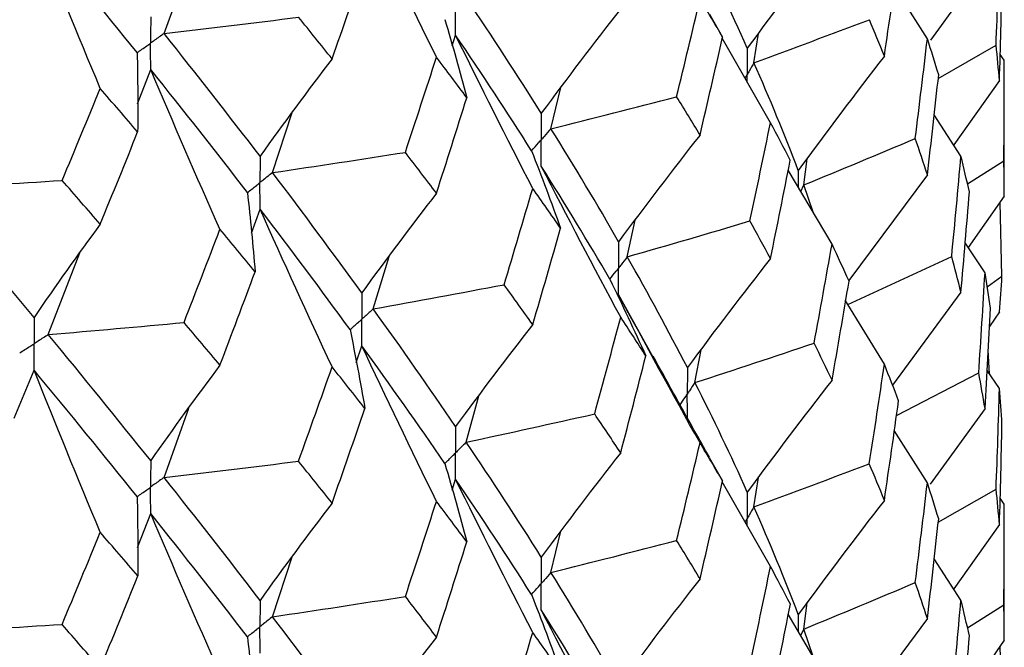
# Paper-space layout '_Isometric' of a CAD drawing. Header units: millimetres. Extents: x -25 to 231, y -14 to 362.
# Tile 53 of 58: x 14.23 to 19.75, y 33.51 to 37.03. Entities that reach past the tile are written whole.
import ezdxf

# ---------------------------------------------------------------- set-up
doc = ezdxf.new("R2010")
doc.units = ezdxf.units.MM

psp = doc.layouts.new('_Isometric')

# ---------------------------------------------------------------- linework, layer by layer
at = {"color": 7, "linetype": 'Continuous', "lineweight": 25}
for p, q in [((15.0354, 36.949), (15.1744, 37.3376)), ((19.6418, 37.3351), (19.335, 36.9117)), ((19.3184, 36.9195), (19.1329, 37.2137)), ((18.0963, 37.0564), (18.1691, 36.9286)), ((16.6528, 36.8788), (16.6711, 36.9399)), ((18.4382, 36.4482), (18.1678, 36.9231)), ((18.3447, 36.7849), (18.3705, 36.9494)), ((19.3795, 36.6973), (19.7038, 36.8833)), ((19.75, 36.7984), (19.7266, 36.8319)), ((19.75, 36.037), (19.75, 36.7984)), ((14.8861, 36.5552), (14.9602, 36.747)), ((17.2061, 36.4149), (17.2624, 36.6464)), ((19.7229, 36.6843), (19.466, 36.3238)), ((15.6439, 36.1686), (15.7547, 36.505)), ((19.5068, 36.2608), (19.3564, 36.4928)), ((18.6249, 36.0994), (18.6438, 36.2464)), ((19.5433, 36.105), (19.7475, 36.2351)), ((18.7834, 35.7668), (18.5379, 36.1821)), ((19.3184, 36.1564), (18.877, 35.5639)), ((18.677, 35.9467), (18.6249, 36.0994)), ((19.75, 36.037), (19.5479, 35.7476)), ((19.737, 35.5869), (19.7266, 36.0035)), ((15.5251, 35.8283), (15.5737, 35.9644)), ((17.6343, 35.6964), (17.6786, 35.9024)), ((19.6418, 35.6066), (19.53, 35.7744)), ((14.3856, 35.2601), (14.5625, 35.7179)), ((16.2095, 35.4039), (16.2981, 35.6988)), ((18.8726, 35.4283), (19.4548, 35.6985)), ((19.6539, 35.5281), (19.737, 35.5869)), ((17.7815, 35.1289), (17.5859, 35.4852)), ((19.5068, 35.4974), (19.1227, 34.9759)), ((19.077, 35.0935), (18.8574, 35.4533)), ((19.7229, 35.3878), (19.6668, 35.3055)), ((16.1136, 35.1037), (16.1446, 35.1976)), ((18.0142, 34.9909), (18.0485, 35.1752)), ((19.6668, 35.0399), (19.6596, 35.1726)), ((14.1942, 34.7911), (14.3057, 35.0604)), ((19.1448, 34.8062), (19.6062, 35.0445)), ((19.7229, 34.9577), (19.6534, 35.0594)), ((16.7308, 34.6567), (16.8015, 34.9167)), ((15.0353, 34.4586), (15.1745, 34.8479)), ((19.6418, 34.8453), (19.334, 34.4206)), ((19.3184, 34.4279), (19.1329, 34.7224)), ((18.0939, 34.5709), (18.169, 34.439)), ((16.6527, 34.3874), (16.6711, 34.4487)), ((18.4382, 33.9585), (18.1678, 34.4335)), ((18.3447, 34.2943), (18.3706, 34.4591)), ((19.3796, 34.2078), (19.7038, 34.3936)), ((19.75, 34.3085), (19.7266, 34.3421)), ((14.8863, 34.0651), (14.9602, 34.2566)), ((19.75, 33.5454), (19.75, 34.3085)), ((17.2061, 33.9253), (17.2625, 34.1567)), ((19.7229, 34.1944), (19.4661, 33.8336)), ((15.6439, 33.6773), (15.7545, 34.0132)), ((19.5068, 33.7709), (19.3564, 34.0026)), ((18.6249, 33.6084), (18.6437, 33.7551)), ((19.5436, 33.6141), (19.7475, 33.7439)), ((18.7834, 33.2752), (18.5379, 33.6909)), ((19.3184, 33.6665), (18.8764, 33.0735)), ((18.6778, 33.454), (18.6249, 33.6084)), ((19.75, 33.5454), (19.5484, 33.257)), ((19.737, 33.0965), (19.7266, 33.512))]:
    psp.add_line(p, q, dxfattribs=at)
at = {"color": 8, "linetype": 'Continuous', "lineweight": 25}
for p, q in [((18.5942, 36.1806), (18.5941, 36.087)), ((18.6082, 36.0631), (18.6249, 36.0994)), ((18.5942, 33.6894), (18.5941, 33.5957)), ((18.6081, 33.572), (18.6249, 33.6084))]:
    psp.add_line(p, q, dxfattribs=at)
at = {"color": 7, "linetype": 'Continuous', "lineweight": 25}
for points in [[(16.5637, 36.8159), (16.4213, 37.1061), (16.2815, 37.3968), (16.1446, 37.6881)], [(14.6771, 36.6408), (14.5508, 36.9436), (14.427, 37.2466), (14.3057, 37.55)], [(14.8845, 36.8414), (14.6968, 37.0745), (14.5038, 37.3109), (14.3057, 37.55)], [(18.308, 36.867), (18.2166, 37.0697), (18.1186, 37.2743), (18.0142, 37.4805)], [(18.7834, 37.4934), (18.6218, 37.2867), (18.4634, 37.0779), (18.308, 36.867)], [(19.7038, 36.8833), (19.711, 37.0714), (19.7174, 37.2595), (19.7229, 37.4477)], [(19.077, 36.8217), (19.1043, 37.0075), (19.1308, 37.1933), (19.1565, 37.3791)], [(15.9781, 36.8066), (16.0401, 36.9828), (16.1014, 37.1591), (16.162, 37.3357)], [(19.7229, 36.6843), (19.7285, 36.8723), (19.7331, 37.0604), (19.737, 37.2485)], [(17.152, 36.5013), (17.0176, 36.7151), (16.8771, 36.9308), (16.7308, 37.148)], [(17.9113, 36.5944), (17.9558, 36.777), (17.9996, 36.9598), (18.0425, 37.1428)], [(18.1691, 36.9286), (18.1277, 36.9998), (18.0855, 37.0712), (18.0425, 37.1428)], [(17.5974, 37.0866), (17.446, 36.8939), (17.2976, 36.6988), (17.152, 36.5013)], [(15.0354, 36.949), (15.2874, 36.9781), (15.5389, 37.0085), (15.79, 37.0401)], [(15.9781, 36.8066), (15.9161, 36.8842), (15.8534, 36.962), (15.79, 37.0401)], [(16.6109, 37.0282), (16.6541, 36.882), (16.6952, 36.7355), (16.7341, 36.5889)], [(18.3447, 36.7849), (18.5619, 36.8643), (18.7779, 36.9448), (18.9927, 37.0263)], [(19.077, 36.8217), (19.0497, 36.8898), (19.0216, 36.958), (18.9927, 37.0263)], [(15.5737, 36.2606), (15.3996, 36.4882), (15.2202, 36.7171), (15.0354, 36.949)], [(17.104, 36.0795), (16.9569, 36.3657), (16.8126, 36.6525), (16.6711, 36.9399)], [(17.0973, 36.2916), (16.9613, 36.5059), (16.8191, 36.7221), (16.6711, 36.9399)], [(18.0425, 36.3793), (18.0855, 36.5621), (18.1277, 36.7453), (18.1691, 36.9286)], [(19.2501, 36.3596), (19.2737, 36.5462), (19.2965, 36.7329), (19.3184, 36.9195)], [(19.3818, 36.7174), (19.3615, 36.7847), (19.3404, 36.8521), (19.3184, 36.9195)], [(19.7229, 36.6843), (19.7174, 36.7505), (19.711, 36.8169), (19.7038, 36.8833)], [(14.8845, 36.8414), (14.8875, 36.693), (14.8883, 36.5447), (14.887, 36.3964)], [(15.9781, 36.8066), (15.8406, 36.6273), (15.7058, 36.4452), (15.5737, 36.2606)], [(16.3891, 36.2822), (16.448, 36.4599), (16.5063, 36.6378), (16.5637, 36.8159)], [(16.7341, 36.5889), (16.678, 36.6644), (16.6212, 36.74), (16.5637, 36.8159)], [(19.077, 36.8217), (18.9129, 36.6101), (18.752, 36.3964), (18.5942, 36.1806)], [(19.7475, 36.2351), (19.7492, 36.4228), (19.75, 36.6105), (19.75, 36.7984)], [(15.3486, 35.8504), (15.2166, 36.1489), (15.0871, 36.4478), (14.9602, 36.747)], [(15.503, 36.0566), (15.3274, 36.2849), (15.1465, 36.5146), (14.9602, 36.747)], [(18.5942, 36.1806), (18.5176, 36.3815), (18.4344, 36.5827), (18.3447, 36.7849)], [(19.3184, 36.1564), (19.3404, 36.3433), (19.3615, 36.5303), (19.3818, 36.7174)], [(14.4635, 36.1248), (14.5353, 36.2964), (14.6065, 36.4684), (14.6771, 36.6408)], [(14.887, 36.3964), (14.8177, 36.4775), (14.7477, 36.5589), (14.6771, 36.6408)], [(16.5637, 36.0531), (16.6212, 36.2314), (16.678, 36.4101), (16.7341, 36.5889)], [(17.2061, 36.4149), (17.4421, 36.4736), (17.6771, 36.5334), (17.9113, 36.5944)], [(18.0425, 36.3793), (17.9996, 36.4507), (17.9558, 36.5225), (17.9113, 36.5944)], [(17.5859, 35.7811), (17.4656, 35.9902), (17.3389, 36.2015), (17.2061, 36.4149)], [(18.3225, 35.8973), (18.3618, 36.0807), (18.4004, 36.2643), (18.4382, 36.4482)], [(18.5492, 36.2383), (18.513, 36.308), (18.476, 36.378), (18.4382, 36.4482)], [(14.6771, 35.8791), (14.7477, 36.0513), (14.8177, 36.2237), (14.887, 36.3964)], [(18.0425, 36.3793), (17.8874, 36.1821), (17.7352, 35.9827), (17.5859, 35.7811)], [(18.6249, 36.0994), (18.8346, 36.1851), (19.043, 36.2719), (19.2501, 36.3596)], [(19.3184, 36.1564), (19.2965, 36.2241), (19.2737, 36.2918), (19.2501, 36.3596)], [(15.6439, 36.1686), (15.8928, 36.2052), (16.1413, 36.2431), (16.3891, 36.2822)], [(16.5637, 36.0531), (16.5062, 36.1292), (16.448, 36.2056), (16.3891, 36.2822)], [(17.0973, 36.2916), (17.1537, 36.1469), (17.208, 36.002), (17.2602, 35.8567)], [(19.4548, 35.6985), (19.473, 35.8859), (19.4903, 36.0733), (19.5068, 36.2608)], [(19.5539, 36.0598), (19.539, 36.1267), (19.5234, 36.1937), (19.5068, 36.2608)], [(17.5974, 35.3579), (17.446, 35.6396), (17.2975, 35.922), (17.152, 36.205)], [(17.5368, 35.5699), (17.4148, 35.7794), (17.2865, 35.9912), (17.152, 36.205)], [(18.4382, 35.6867), (18.476, 35.8705), (18.513, 36.0544), (18.5492, 36.2383)], [(19.75, 36.037), (19.75, 36.1031), (19.7492, 36.1691), (19.7475, 36.2351)], [(16.1446, 35.494), (15.9833, 35.7167), (15.8163, 35.9417), (15.6439, 36.1686)], [(13.6965, 36.0797), (13.9523, 36.0935), (14.208, 36.1085), (14.4635, 36.1248)], [(14.3057, 35.3566), (14.1075, 35.5954), (13.9045, 35.8359), (13.6965, 36.0797)], [(14.6771, 35.8791), (14.6065, 35.9608), (14.5353, 36.0426), (14.4635, 36.1248)], [(16.9434, 35.5399), (16.9977, 35.7195), (17.0512, 35.8994), (17.104, 36.0795)], [(17.2602, 35.8567), (17.2089, 35.9308), (17.1568, 36.005), (17.104, 36.0795)], [(15.503, 36.0566), (15.5195, 35.9086), (15.5338, 35.7605), (15.546, 35.6123)], [(16.5637, 36.0531), (16.4213, 35.8693), (16.2815, 35.6829), (16.1446, 35.494)], [(19.5068, 35.4974), (19.5234, 35.6847), (19.539, 35.8722), (19.5539, 36.0598)], [(15.9781, 35.0786), (15.8407, 35.3734), (15.7059, 35.6687), (15.5737, 35.9644)], [(16.079, 35.2879), (15.9162, 35.5112), (15.7477, 35.7368), (15.5737, 35.9644)], [(14.6771, 35.8791), (14.5508, 35.7078), (14.427, 35.5336), (14.3057, 35.3566)], [(17.104, 35.3159), (17.1568, 35.4959), (17.2089, 35.6762), (17.2602, 35.8567)], [(17.6343, 35.6964), (17.8647, 35.7622), (18.0941, 35.8292), (18.3225, 35.8973)], [(18.4382, 35.6867), (18.4004, 35.7568), (18.3618, 35.827), (18.3225, 35.8973)], [(15.1473, 35.3281), (15.2151, 35.502), (15.2822, 35.6761), (15.3486, 35.8504)], [(15.546, 35.6123), (15.4808, 35.6914), (15.4151, 35.7708), (15.3486, 35.8504)], [(18.6831, 35.212), (18.7173, 35.3968), (18.7507, 35.5818), (18.7834, 35.7668)], [(18.8788, 35.5598), (18.8478, 35.6287), (18.816, 35.6977), (18.7834, 35.7668)], [(17.9716, 35.0744), (17.8655, 35.2808), (17.753, 35.4879), (17.6343, 35.6964)], [(19.5068, 35.4974), (19.4903, 35.5643), (19.473, 35.6314), (19.4548, 35.6985)], [(18.4382, 35.6867), (18.2796, 35.4848), (18.124, 35.2807), (17.9716, 35.0744)], [(15.3486, 35.0876), (15.4151, 35.2622), (15.4809, 35.4371), (15.546, 35.6123)], [(19.6062, 35.0445), (19.6189, 35.2317), (19.6308, 35.4191), (19.6418, 35.6066)], [(19.6724, 35.4077), (19.663, 35.4739), (19.6528, 35.5402), (19.6418, 35.6066)], [(19.7229, 35.3878), (19.7285, 35.4542), (19.7331, 35.5206), (19.737, 35.5869)], [(16.2095, 35.4039), (16.4548, 35.4481), (16.6994, 35.4934), (16.9434, 35.5399)], [(17.104, 35.3159), (17.0512, 35.3903), (16.9977, 35.465), (16.9434, 35.5399)], [(17.5368, 35.5699), (17.6062, 35.4271), (17.6735, 35.2839), (17.7387, 35.1405)], [(18.7834, 35.0037), (18.816, 35.1889), (18.8478, 35.3743), (18.8788, 35.5598)], [(18.0425, 34.6526), (17.8874, 34.9294), (17.7352, 35.2069), (17.5859, 35.4852)], [(16.6711, 34.7446), (16.5232, 34.9618), (16.3693, 35.1817), (16.2095, 35.4039)], [(19.6418, 34.8453), (19.6528, 35.0328), (19.663, 35.2203), (19.6724, 35.4077)], [(14.3856, 35.2601), (14.6398, 35.2815), (14.8938, 35.3042), (15.1473, 35.3281)], [(15.3486, 35.0876), (15.2822, 35.1675), (15.2151, 35.2476), (15.1473, 35.3281)], [(17.104, 35.3159), (16.9569, 35.1279), (16.8126, 34.9375), (16.6711, 34.7446)], [(17.4515, 34.815), (17.5009, 34.9957), (17.5495, 35.1767), (17.5974, 35.3579)], [(17.7387, 35.1405), (17.6924, 35.2127), (17.6453, 35.2852), (17.5974, 35.3579)], [(14.9602, 34.5529), (14.7739, 34.7861), (14.5823, 35.022), (14.3856, 35.2601)], [(16.079, 35.2879), (16.1089, 35.1406), (16.1367, 34.9931), (16.1623, 34.8456)], [(16.5637, 34.3244), (16.4212, 34.615), (16.2815, 34.9061), (16.1446, 35.1976)], [(16.6109, 34.5368), (16.4614, 34.7545), (16.3058, 34.9749), (16.1446, 35.1976)], [(18.0142, 34.9909), (18.2382, 35.0635), (18.4612, 35.1372), (18.6831, 35.212)], [(18.7834, 35.0037), (18.7507, 35.073), (18.7173, 35.1424), (18.6831, 35.212)], [(17.5974, 34.5965), (17.6453, 34.7777), (17.6924, 34.959), (17.7387, 35.1405)], [(15.3486, 35.0876), (15.2166, 34.9121), (15.0871, 34.7338), (14.9602, 34.5529)], [(18.9926, 34.5353), (19.0216, 34.7212), (19.0497, 34.9073), (19.077, 35.0935)], [(19.1566, 34.8887), (19.1309, 34.9568), (19.1044, 35.0251), (19.077, 35.0935)], [(14.6771, 34.1512), (14.5509, 34.454), (14.4271, 34.757), (14.3057, 35.0604)], [(14.8845, 34.3511), (14.6968, 34.585), (14.5037, 34.8216), (14.3057, 35.0604)], [(15.7898, 34.5496), (15.8532, 34.7257), (15.916, 34.902), (15.9781, 35.0786)], [(16.1623, 34.8456), (16.1016, 34.923), (16.0402, 35.0007), (15.9781, 35.0786)], [(19.6418, 34.8453), (19.6308, 34.9117), (19.6189, 34.9781), (19.6062, 35.0445)], [(18.308, 34.3766), (18.2165, 34.58), (18.1185, 34.7849), (18.0142, 34.9909)], [(18.7834, 35.0037), (18.6218, 34.7967), (18.4634, 34.5877), (18.308, 34.3766)], [(19.7038, 34.3936), (19.711, 34.5817), (19.7174, 34.7698), (19.7229, 34.9577)], [(19.737, 34.7589), (19.7331, 34.8252), (19.7285, 34.8915), (19.7229, 34.9577)], [(19.077, 34.3301), (19.1044, 34.5161), (19.1309, 34.7023), (19.1566, 34.8887)], [(15.9781, 34.3151), (16.0402, 34.4915), (16.1016, 34.6684), (16.1623, 34.8456)], [(16.7308, 34.6567), (16.9718, 34.7083), (17.212, 34.7611), (17.4515, 34.815)], [(17.5974, 34.5965), (17.5495, 34.6692), (17.5009, 34.742), (17.4515, 34.815)], [(19.7229, 34.1944), (19.7285, 34.3825), (19.7331, 34.5707), (19.737, 34.7589)], [(17.152, 34.0117), (17.0176, 34.2254), (16.8771, 34.4402), (16.7308, 34.6567)], [(17.9114, 34.1048), (17.9559, 34.2873), (17.9996, 34.4699), (18.0425, 34.6526)], [(18.169, 34.439), (18.1276, 34.51), (18.0855, 34.5813), (18.0425, 34.6526)], [(17.5974, 34.5965), (17.446, 34.404), (17.2975, 34.209), (17.152, 34.0117)], [(15.0353, 34.4586), (15.2873, 34.4877), (15.5388, 34.518), (15.7898, 34.5496)], [(15.9781, 34.3151), (15.916, 34.3929), (15.8532, 34.4711), (15.7898, 34.5496)], [(16.6109, 34.5368), (16.654, 34.3906), (16.6951, 34.2441), (16.7339, 34.0975)], [(18.3447, 34.2943), (18.5618, 34.3736), (18.7778, 34.4539), (18.9926, 34.5353)], [(19.077, 34.3301), (19.0497, 34.3983), (19.0216, 34.4667), (18.9926, 34.5353)], [(15.5737, 33.7691), (15.3998, 33.996), (15.2203, 34.226), (15.0353, 34.4586)], [(17.104, 33.5893), (16.9569, 33.8752), (16.8126, 34.1617), (16.6711, 34.4487)], [(17.0973, 33.802), (16.9612, 34.0162), (16.8191, 34.2317), (16.6711, 34.4487)], [(18.0425, 33.8895), (18.0855, 34.0725), (18.1276, 34.2556), (18.169, 34.439)], [(19.2502, 33.8689), (19.2737, 34.055), (19.2965, 34.2414), (19.3184, 34.4279)], [(19.3817, 34.2262), (19.3614, 34.2932), (19.3403, 34.3605), (19.3184, 34.4279)], [(19.7229, 34.1944), (19.7174, 34.2608), (19.711, 34.3272), (19.7038, 34.3936)], [(14.8845, 34.3511), (14.8876, 34.2028), (14.8885, 34.0545), (14.8872, 33.9062)], [(15.9781, 34.3151), (15.8407, 34.1357), (15.7059, 33.9537), (15.5737, 33.7691)], [(16.3893, 33.7912), (16.4481, 33.9686), (16.5063, 34.1463), (16.5637, 34.3244)], [(16.7339, 34.0975), (16.6779, 34.1728), (16.6212, 34.2485), (16.5637, 34.3244)], [(19.077, 34.3301), (18.913, 34.1185), (18.7521, 33.9049), (18.5942, 33.6894)], [(15.3486, 33.3589), (15.2166, 33.6578), (15.0871, 33.957), (14.9602, 34.2566)], [(15.5029, 33.5652), (15.3276, 33.7927), (15.1466, 34.0233), (14.9602, 34.2566)], [(18.5942, 33.6894), (18.5177, 33.8894), (18.4345, 34.0911), (18.3447, 34.2943)], [(19.7475, 33.7439), (19.7492, 33.9321), (19.75, 34.1203), (19.75, 34.3085)], [(19.3184, 33.6665), (19.3403, 33.8531), (19.3614, 34.0396), (19.3817, 34.2262)], [(14.4632, 33.6343), (14.5351, 33.8063), (14.6064, 33.9786), (14.6771, 34.1512)], [(14.8872, 33.9062), (14.8178, 33.9875), (14.7478, 34.0692), (14.6771, 34.1512)], [(16.5637, 33.563), (16.6212, 33.741), (16.6779, 33.9192), (16.7339, 34.0975)], [(17.2061, 33.9253), (17.4421, 33.984), (17.6772, 34.0439), (17.9114, 34.1048)], [(18.0425, 33.8895), (17.9996, 33.9611), (17.9559, 34.0329), (17.9114, 34.1048)], [(17.5859, 33.2906), (17.4655, 33.5005), (17.3388, 33.7122), (17.2061, 33.9253)], [(18.3223, 33.4064), (18.3617, 33.5902), (18.4004, 33.7743), (18.4382, 33.9585)], [(18.5494, 33.7479), (18.5131, 33.8179), (18.4761, 33.8881), (18.4382, 33.9585)], [(14.6771, 33.3876), (14.7478, 33.5601), (14.8178, 33.7329), (14.8872, 33.9062)], [(18.0425, 33.8895), (17.8873, 33.6922), (17.7351, 33.4926), (17.5859, 33.2906)], [(18.6249, 33.6084), (18.8346, 33.6942), (19.043, 33.7811), (19.2502, 33.8689)], [(19.3184, 33.6665), (19.2965, 33.734), (19.2737, 33.8014), (19.2502, 33.8689)], [(15.6439, 33.6773), (15.8929, 33.714), (16.1414, 33.752), (16.3893, 33.7912)], [(16.5637, 33.563), (16.5063, 33.6388), (16.4481, 33.7149), (16.3893, 33.7912)], [(17.0973, 33.802), (17.1537, 33.6573), (17.208, 33.5123), (17.2602, 33.3671)], [(19.4548, 33.2089), (19.473, 33.3962), (19.4903, 33.5835), (19.5068, 33.7709)], [(19.5539, 33.5702), (19.539, 33.6371), (19.5234, 33.704), (19.5068, 33.7709)], [(17.5974, 32.8682), (17.446, 33.15), (17.2976, 33.4324), (17.152, 33.7154)], [(17.5368, 33.0794), (17.4147, 33.2896), (17.2864, 33.5018), (17.152, 33.7154)], [(18.4382, 33.1951), (18.4761, 33.3791), (18.5131, 33.5634), (18.5494, 33.7479)], [(19.75, 33.5454), (19.75, 33.6115), (19.7492, 33.6777), (19.7475, 33.7439)], [(16.1446, 33.0043), (15.9833, 33.227), (15.8163, 33.451), (15.6439, 33.6773)], [(13.6964, 33.5894), (13.9522, 33.6031), (14.2078, 33.6181), (14.4632, 33.6343)], [(14.6771, 33.3876), (14.6064, 33.4695), (14.5351, 33.5517), (14.4632, 33.6343)], [(14.3057, 32.8651), (14.1077, 33.1033), (13.9045, 33.3449), (13.6964, 33.5894)], [(15.5029, 33.5652), (15.5194, 33.4172), (15.5337, 33.2691), (15.5458, 33.1209)], [(16.5637, 33.563), (16.4212, 33.3793), (16.2815, 33.1931), (16.1446, 33.0043)], [(16.9434, 33.0503), (16.9977, 33.2298), (17.0512, 33.4095), (17.104, 33.5893)], [(17.2602, 33.3671), (17.2089, 33.441), (17.1568, 33.5151), (17.104, 33.5893)], [(19.5068, 33.0075), (19.5234, 33.195), (19.539, 33.3826), (19.5539, 33.5702)]]:
    psp.add_open_spline(points, degree=3, dxfattribs=at)
for points, knots in [([(16.6711, 36.9399), (16.6711, 36.9799), (16.671, 37.0198), (16.671, 37.0598), (16.671, 37.0692), (16.671, 37.0786), (16.671, 37.0881)], [0, 0, 0, 0, 0.0001467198, 0.0001467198, 0.0001467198, 0.0001813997, 0.0001813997, 0.0001813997, 0.0001813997]), ([(14.9602, 37.043), (14.9601, 37.0032), (14.9601, 36.9633), (14.9601, 36.9234), (14.9601, 36.914), (14.9601, 36.9045), (14.9601, 36.8951)], [0, 0, 0, 0, 0.0001465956, 0.0001465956, 0.0001465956, 0.0001812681, 0.0001812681, 0.0001812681, 0.0001812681]), ([(15.0354, 36.949), (15.0176, 36.9362), (14.9997, 36.9234), (14.9819, 36.9106), (14.9746, 36.9055), (14.9673, 36.9003), (14.9601, 36.8951)], [0, 0, 0, 0, 0.000085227, 0.000085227, 0.000085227, 0.0001198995, 0.0001198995, 0.0001198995, 0.0001198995]), ([(14.8845, 36.8414), (14.9024, 36.8541), (14.9203, 36.8668), (14.9382, 36.8795), (14.9455, 36.8847), (14.9528, 36.8899), (14.9601, 36.8951)], [0, 0, 0, 0, 0.000085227, 0.000085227, 0.000085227, 0.0001198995, 0.0001198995, 0.0001198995, 0.0001198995]), ([(14.9602, 36.747), (14.9601, 36.787), (14.9601, 36.8269), (14.9601, 36.8668), (14.9601, 36.8762), (14.9601, 36.8856), (14.9601, 36.8951)], [0, 0, 0, 0, 0.0001465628, 0.0001465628, 0.0001465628, 0.0001812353, 0.0001812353, 0.0001812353, 0.0001812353]), ([(18.308, 36.867), (18.3079, 36.8271), (18.3079, 36.7873), (18.3078, 36.7474), (18.3078, 36.7379), (18.3078, 36.7285), (18.3078, 36.7191)], [0, 0, 0, 0, 0.0001465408, 0.0001465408, 0.0001465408, 0.0001812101, 0.0001812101, 0.0001812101, 0.0001812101]), ([(18.3447, 36.7849), (18.336, 36.7693), (18.3273, 36.7537), (18.3185, 36.7381), (18.315, 36.7318), (18.3114, 36.7254), (18.3078, 36.7191)], [0, 0, 0, 0, 0.0000852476, 0.0000852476, 0.0000852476, 0.0001199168, 0.0001199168, 0.0001199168, 0.0001199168]), ([(17.152, 36.5013), (17.1519, 36.4614), (17.1519, 36.4215), (17.1519, 36.3815), (17.1519, 36.3721), (17.1519, 36.3626), (17.1519, 36.3532)], [0, 0, 0, 0, 0.0001467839, 0.0001467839, 0.0001467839, 0.0001814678, 0.0001814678, 0.0001814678, 0.0001814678]), ([(17.2061, 36.4149), (17.1933, 36.4003), (17.1805, 36.3857), (17.1676, 36.371), (17.1624, 36.3651), (17.1571, 36.3591), (17.1519, 36.3532)], [0, 0, 0, 0, 0.0000851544, 0.0000851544, 0.0000851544, 0.0001198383, 0.0001198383, 0.0001198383, 0.0001198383]), ([(17.0973, 36.2916), (17.1103, 36.3062), (17.1232, 36.3208), (17.1361, 36.3354), (17.1414, 36.3413), (17.1466, 36.3473), (17.1519, 36.3532)], [0, 0, 0, 0, 0.0000851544, 0.0000851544, 0.0000851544, 0.0001198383, 0.0001198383, 0.0001198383, 0.0001198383]), ([(17.152, 36.205), (17.1519, 36.245), (17.1519, 36.2849), (17.1519, 36.3249), (17.1519, 36.3343), (17.1519, 36.3438), (17.1519, 36.3532)], [0, 0, 0, 0, 0.0001467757, 0.0001467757, 0.0001467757, 0.0001814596, 0.0001814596, 0.0001814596, 0.0001814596]), ([(15.5737, 36.2606), (15.5736, 36.2207), (15.5736, 36.1808), (15.5736, 36.1408), (15.5736, 36.1314), (15.5736, 36.122), (15.5736, 36.1125)], [0, 0, 0, 0, 0.0001466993, 0.0001466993, 0.0001466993, 0.0001813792, 0.0001813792, 0.0001813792, 0.0001813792]), ([(15.6439, 36.1686), (15.6273, 36.1553), (15.6106, 36.142), (15.5939, 36.1287), (15.5872, 36.1233), (15.5804, 36.1179), (15.5736, 36.1125)], [0, 0, 0, 0, 0.0000851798, 0.0000851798, 0.0000851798, 0.0001198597, 0.0001198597, 0.0001198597, 0.0001198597]), ([(15.503, 36.0566), (15.5197, 36.0698), (15.5365, 36.0831), (15.5532, 36.0963), (15.56, 36.1017), (15.5668, 36.1071), (15.5736, 36.1125)], [0, 0, 0, 0, 0.0000851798, 0.0000851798, 0.0000851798, 0.0001198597, 0.0001198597, 0.0001198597, 0.0001198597]), ([(15.5737, 35.9644), (15.5736, 36.0043), (15.5736, 36.0443), (15.5736, 36.0842), (15.5736, 36.0937), (15.5736, 36.1031), (15.5736, 36.1125)], [0, 0, 0, 0, 0.0001467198, 0.0001467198, 0.0001467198, 0.0001813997, 0.0001813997, 0.0001813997, 0.0001813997]), ([(17.5859, 35.7811), (17.5858, 35.7412), (17.5858, 35.7013), (17.5858, 35.6614), (17.5858, 35.652), (17.5858, 35.6426), (17.5858, 35.6331)], [0, 0, 0, 0, 0.0001465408, 0.0001465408, 0.0001465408, 0.0001812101, 0.0001812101, 0.0001812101, 0.0001812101]), ([(17.6343, 35.6964), (17.6229, 35.6814), (17.6114, 35.6664), (17.5998, 35.6514), (17.5951, 35.6453), (17.5905, 35.6392), (17.5858, 35.6331)], [0, 0, 0, 0, 0.0000852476, 0.0000852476, 0.0000852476, 0.0001199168, 0.0001199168, 0.0001199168, 0.0001199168]), ([(17.5368, 35.5699), (17.5484, 35.5849), (17.5601, 35.5999), (17.5716, 35.6149), (17.5763, 35.6209), (17.581, 35.627), (17.5858, 35.6331)], [0, 0, 0, 0, 0.0000852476, 0.0000852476, 0.0000852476, 0.0001199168, 0.0001199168, 0.0001199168, 0.0001199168]), ([(17.5859, 35.4852), (17.5858, 35.5251), (17.5858, 35.5649), (17.5858, 35.6048), (17.5858, 35.6143), (17.5858, 35.6237), (17.5858, 35.6331)], [0, 0, 0, 0, 0.000146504, 0.000146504, 0.000146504, 0.0001811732, 0.0001811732, 0.0001811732, 0.0001811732]), ([(16.1446, 35.494), (16.1445, 35.454), (16.1444, 35.4141), (16.1444, 35.3742), (16.1444, 35.3647), (16.1444, 35.3553), (16.1444, 35.3458)], [0, 0, 0, 0, 0.0001467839, 0.0001467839, 0.0001467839, 0.0001814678, 0.0001814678, 0.0001814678, 0.0001814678]), ([(16.2095, 35.4039), (16.1941, 35.3902), (16.1787, 35.3764), (16.1633, 35.3626), (16.157, 35.357), (16.1507, 35.3514), (16.1444, 35.3458)], [0, 0, 0, 0, 0.0000851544, 0.0000851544, 0.0000851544, 0.0001198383, 0.0001198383, 0.0001198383, 0.0001198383]), ([(14.3057, 35.3566), (14.3056, 35.3167), (14.3056, 35.2768), (14.3055, 35.2369), (14.3055, 35.2274), (14.3055, 35.218), (14.3055, 35.2086)], [0, 0, 0, 0, 0.0001466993, 0.0001466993, 0.0001466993, 0.0001813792, 0.0001813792, 0.0001813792, 0.0001813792]), ([(16.079, 35.2879), (16.0945, 35.3016), (16.11, 35.3153), (16.1255, 35.3291), (16.1318, 35.3346), (16.1381, 35.3402), (16.1444, 35.3458)], [0, 0, 0, 0, 0.0000851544, 0.0000851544, 0.0000851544, 0.0001198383, 0.0001198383, 0.0001198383, 0.0001198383]), ([(16.1446, 35.1976), (16.1445, 35.2376), (16.1444, 35.2776), (16.1444, 35.3175), (16.1444, 35.327), (16.1444, 35.3364), (16.1444, 35.3458)], [0, 0, 0, 0, 0.0001467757, 0.0001467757, 0.0001467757, 0.0001814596, 0.0001814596, 0.0001814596, 0.0001814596]), ([(14.3856, 35.2601), (14.3667, 35.2478), (14.3477, 35.2356), (14.3287, 35.2234), (14.321, 35.2185), (14.3133, 35.2135), (14.3055, 35.2086)], [0, 0, 0, 0, 0.0000851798, 0.0000851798, 0.0000851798, 0.0001198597, 0.0001198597, 0.0001198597, 0.0001198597]), ([(14.2252, 35.1572), (14.2443, 35.1694), (14.2633, 35.1815), (14.2823, 35.1937), (14.2901, 35.1986), (14.2978, 35.2036), (14.3055, 35.2086)], [0, 0, 0, 0, 0.0000851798, 0.0000851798, 0.0000851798, 0.0001198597, 0.0001198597, 0.0001198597, 0.0001198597]), ([(14.3057, 35.0604), (14.3056, 35.1003), (14.3056, 35.1403), (14.3055, 35.1802), (14.3055, 35.1897), (14.3055, 35.1991), (14.3055, 35.2086)], [0, 0, 0, 0, 0.0001467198, 0.0001467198, 0.0001467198, 0.0001813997, 0.0001813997, 0.0001813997, 0.0001813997]), ([(18.0955, 34.5718), (18.0664, 34.6232), (17.96, 34.811), (17.8559, 35.0009), (17.7803, 35.1389)], [0, 0, 0, 0, 0.273709, 1, 1, 1, 1]), ([(17.9716, 35.0744), (17.9715, 35.0344), (17.9714, 34.9945), (17.9714, 34.9546), (17.9714, 34.9451), (17.9714, 34.9357), (17.9714, 34.9263)], [0, 0, 0, 0, 0.0001467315, 0.0001467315, 0.0001467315, 0.0001814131, 0.0001814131, 0.0001814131, 0.0001814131]), ([(18.0142, 34.9909), (18.0041, 34.9756), (17.994, 34.9603), (17.9838, 34.945), (17.9797, 34.9387), (17.9756, 34.9325), (17.9714, 34.9263)], [0, 0, 0, 0, 0.0000851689, 0.0000851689, 0.0000851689, 0.0001198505, 0.0001198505, 0.0001198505, 0.0001198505]), ([(16.6711, 34.7446), (16.6711, 34.7048), (16.671, 34.6649), (16.671, 34.625), (16.671, 34.6156), (16.671, 34.6062), (16.671, 34.5967)], [0, 0, 0, 0, 0.0001465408, 0.0001465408, 0.0001465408, 0.0001812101, 0.0001812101, 0.0001812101, 0.0001812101]), ([(16.7308, 34.6567), (16.7167, 34.6425), (16.7025, 34.6283), (16.6883, 34.6141), (16.6825, 34.6083), (16.6768, 34.6025), (16.671, 34.5967)], [0, 0, 0, 0, 0.0000852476, 0.0000852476, 0.0000852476, 0.0001199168, 0.0001199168, 0.0001199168, 0.0001199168]), ([(16.6109, 34.5368), (16.6252, 34.551), (16.6394, 34.5652), (16.6536, 34.5794), (16.6594, 34.5852), (16.6652, 34.5909), (16.671, 34.5967)], [0, 0, 0, 0, 0.0000852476, 0.0000852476, 0.0000852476, 0.0001199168, 0.0001199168, 0.0001199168, 0.0001199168]), ([(16.6711, 34.4487), (16.6711, 34.4886), (16.671, 34.5285), (16.671, 34.5684), (16.671, 34.5778), (16.671, 34.5873), (16.671, 34.5967)], [0, 0, 0, 0, 0.000146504, 0.000146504, 0.000146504, 0.0001811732, 0.0001811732, 0.0001811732, 0.0001811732]), ([(14.9602, 34.5529), (14.9601, 34.513), (14.9601, 34.4731), (14.9601, 34.4331), (14.9601, 34.4237), (14.9601, 34.4142), (14.9601, 34.4048)], [0, 0, 0, 0, 0.0001467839, 0.0001467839, 0.0001467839, 0.0001814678, 0.0001814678, 0.0001814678, 0.0001814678]), ([(15.0353, 34.4586), (15.0175, 34.4459), (14.9997, 34.4331), (14.9819, 34.4204), (14.9746, 34.4152), (14.9673, 34.41), (14.9601, 34.4048)], [0, 0, 0, 0, 0.0000851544, 0.0000851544, 0.0000851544, 0.0001198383, 0.0001198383, 0.0001198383, 0.0001198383]), ([(14.8845, 34.3511), (14.9024, 34.3638), (14.9203, 34.3765), (14.9382, 34.3892), (14.9455, 34.3944), (14.9528, 34.3996), (14.9601, 34.4048)], [0, 0, 0, 0, 0.0000851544, 0.0000851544, 0.0000851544, 0.0001198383, 0.0001198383, 0.0001198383, 0.0001198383]), ([(14.9602, 34.2566), (14.9601, 34.2965), (14.9601, 34.3365), (14.9601, 34.3765), (14.9601, 34.3859), (14.9601, 34.3954), (14.9601, 34.4048)], [0, 0, 0, 0, 0.0001467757, 0.0001467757, 0.0001467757, 0.0001814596, 0.0001814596, 0.0001814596, 0.0001814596]), ([(18.308, 34.3766), (18.3079, 34.3367), (18.3079, 34.2967), (18.3078, 34.2568), (18.3078, 34.2473), (18.3078, 34.2379), (18.3078, 34.2285)], [0, 0, 0, 0, 0.0001467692, 0.0001467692, 0.0001467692, 0.0001814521, 0.0001814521, 0.0001814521, 0.0001814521]), ([(18.3447, 34.2943), (18.336, 34.2787), (18.3273, 34.2631), (18.3185, 34.2475), (18.315, 34.2411), (18.3114, 34.2348), (18.3078, 34.2285)], [0, 0, 0, 0, 0.0000851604, 0.0000851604, 0.0000851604, 0.0001198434, 0.0001198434, 0.0001198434, 0.0001198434]), ([(17.152, 34.0117), (17.1519, 33.9718), (17.1519, 33.9319), (17.1519, 33.8919), (17.1519, 33.8825), (17.1519, 33.8731), (17.1519, 33.8636)], [0, 0, 0, 0, 0.0001467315, 0.0001467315, 0.0001467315, 0.0001814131, 0.0001814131, 0.0001814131, 0.0001814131]), ([(17.2061, 33.9253), (17.1933, 33.9107), (17.1805, 33.8961), (17.1676, 33.8815), (17.1624, 33.8755), (17.1571, 33.8696), (17.1519, 33.8636)], [0, 0, 0, 0, 0.0000851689, 0.0000851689, 0.0000851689, 0.0001198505, 0.0001198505, 0.0001198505, 0.0001198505]), ([(17.0973, 33.802), (17.1103, 33.8166), (17.1232, 33.8312), (17.1361, 33.8458), (17.1414, 33.8517), (17.1466, 33.8577), (17.1519, 33.8636)], [0, 0, 0, 0, 0.0000851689, 0.0000851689, 0.0000851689, 0.0001198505, 0.0001198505, 0.0001198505, 0.0001198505]), ([(17.152, 33.7154), (17.1519, 33.7554), (17.1519, 33.7954), (17.1519, 33.8353), (17.1519, 33.8447), (17.1519, 33.8542), (17.1519, 33.8636)], [0, 0, 0, 0, 0.0001467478, 0.0001467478, 0.0001467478, 0.0001814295, 0.0001814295, 0.0001814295, 0.0001814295]), ([(15.5737, 33.7691), (15.5736, 33.7292), (15.5736, 33.6894), (15.5736, 33.6495), (15.5736, 33.64), (15.5736, 33.6306), (15.5736, 33.6212)], [0, 0, 0, 0, 0.0001465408, 0.0001465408, 0.0001465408, 0.0001812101, 0.0001812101, 0.0001812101, 0.0001812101]), ([(15.6439, 33.6773), (15.6273, 33.6639), (15.6106, 33.6507), (15.5939, 33.6374), (15.5872, 33.632), (15.5804, 33.6266), (15.5736, 33.6212)], [0, 0, 0, 0, 0.0000852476, 0.0000852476, 0.0000852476, 0.0001199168, 0.0001199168, 0.0001199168, 0.0001199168]), ([(15.5029, 33.5652), (15.5197, 33.5785), (15.5365, 33.5917), (15.5532, 33.605), (15.56, 33.6104), (15.5668, 33.6158), (15.5736, 33.6212)], [0, 0, 0, 0, 0.0000852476, 0.0000852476, 0.0000852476, 0.0001199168, 0.0001199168, 0.0001199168, 0.0001199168]), ([(15.5737, 33.4732), (15.5736, 33.5131), (15.5736, 33.553), (15.5736, 33.5929), (15.5736, 33.6023), (15.5736, 33.6117), (15.5736, 33.6212)], [0, 0, 0, 0, 0.000146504, 0.000146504, 0.000146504, 0.0001811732, 0.0001811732, 0.0001811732, 0.0001811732])]:
    psp.add_open_spline(points, degree=3, knots=knots, dxfattribs=at)
at = {"color": 8, "linetype": 'Continuous', "lineweight": 25}
for points, knots in [([(18.296, 36.698), (18.2963, 36.6987), (18.2967, 36.6994), (18.2971, 36.7), (18.3007, 36.7064), (18.3043, 36.7127), (18.3078, 36.7191)], [0.00008153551, 0.00008153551, 0.00008153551, 0.00008153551, 0.00008524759, 0.00008524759, 0.00008524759, 0.00011991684, 0.00011991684, 0.00011991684, 0.00011991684]), ([(18.3079, 36.6771), (18.3079, 36.6816), (18.3078, 36.6956), (18.3078, 36.7096), (18.3078, 36.7191)], [0, 0, 0, 0, 0.325593, 1, 1, 1, 1]), ([(17.9311, 34.8659), (17.9404, 34.8798), (17.9497, 34.8937), (17.959, 34.9076), (17.9631, 34.9138), (17.9673, 34.92), (17.9714, 34.9263)], [0.000007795, 0.000007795, 0.000007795, 0.000007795, 0.0000851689, 0.0000851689, 0.0000851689, 0.0001198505, 0.0001198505, 0.0001198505, 0.0001198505]), ([(17.9716, 34.7926), (17.9715, 34.8277), (17.9714, 34.8723), (17.9714, 34.9168), (17.9714, 34.9263)], [0, 0, 0, 0, 0.788013, 1, 1, 1, 1]), ([(18.2962, 34.2079), (18.2965, 34.2084), (18.2968, 34.2089), (18.2971, 34.2094), (18.3007, 34.2158), (18.3043, 34.2221), (18.3078, 34.2285)], [0.00008233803, 0.00008233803, 0.00008233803, 0.00008233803, 0.0000851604, 0.0000851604, 0.0000851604, 0.00011984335, 0.00011984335, 0.00011984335, 0.00011984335]), ([(18.3079, 34.1874), (18.3079, 34.1917), (18.3078, 34.2053), (18.3078, 34.219), (18.3078, 34.2285)], [0, 0, 0, 0, 0.3095852, 1, 1, 1, 1])]:
    psp.add_open_spline(points, degree=3, knots=knots, dxfattribs=at)

doc.saveas('drawing.dxf')
